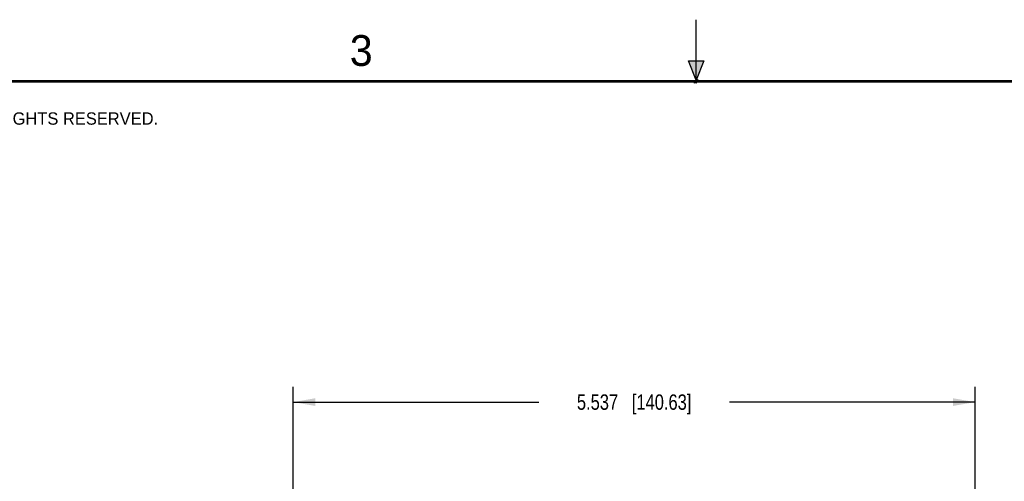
# Model space of a CAD drawing. Header units: inches. Extents: x 0 to 22, y 0 to 17.
# Tile 12 of 25: x 5.5 to 13.5, y 13.3 to 17. Entities that reach past the tile are written whole.
import ezdxf

# ---------------------------------------------------------------- set-up
doc = ezdxf.new("R2010")
doc.units = ezdxf.units.IN
doc.header["$LTSCALE"] = 1.21
doc.header["$MEASUREMENT"] = 0
doc.layers.get('0').update_dxf_attribs({"linetype": 'CONTINUOUS'})
doc.layers.add('DIMENSIONS', color=7, linetype='CONTINUOUS')
doc.styles.get("Standard").update_dxf_attribs({"font": 'txt', "width": 0.8})
doc.styles.add('TEXTSTYLE_2', font='txt')
doc.dimstyles.new('DIMSTYLE_1', dxfattribs={"dimtxt": 0.125, "dimasz": 0.18, "dimexe": 0.125, "dimexo": 0.0625, "dimgap": 0.0625, "dimtad": 0, "dimtih": 1, "dimtoh": 1, "dimdec": 3, "dimzin": 4, "dimdsep": 46, "dimtxsty": 'STANDARD', "dimblk": '_FILLED', "dimblk1": '_FILLED', "dimblk2": '_FILLED', "dimcen": 0.09, "dimadec": 0, "dimazin": 0, "dimtp": 0.001, "dimtm": 0.001, "dimtfac": 1, "dimtdec": 3, "dimtofl": 0, "dimtmove": 0, "dimatfit": 3, "dimldrblk": '_FILLED', "dimfxl": 1, "dimtolj": 1, "dimtzin": 4, "dimarcsym": 0})

# ---------------------------------------------------------------- blocks, each defined once
blk = doc.blocks.new('_FILLED')
at = {"color": 0, "linetype": 'BYBLOCK'}
blk.add_solid([(0, 0), (-1, 0.174), (-1, -0.174)], dxfattribs=at)
blk = doc.blocks.new('*D3')
at = {"layer": 'DIMENSIONS', "color": 2, "linetype": 'CONTINUOUS'}
for p, q in [((7.7278, 10.094), (7.7278, 14.0225)), ((13.2645, 12.3015), (13.2645, 14.0225)), ((7.7278, 13.8975), (9.7212, 13.8975)), ((13.2645, 13.8975), (11.2712, 13.8975))]:
    blk.add_line(p, q, dxfattribs=at)
at = {"layer": 'DIMENSIONS', "color": 2, "linetype": 'CONTINUOUS', "xscale": 0.18, "yscale": 0.18, "zscale": 0.18, "rotation": 180}
blk.add_blockref('_FILLED', (7.7278, 13.8975), dxfattribs=at)
at = {"layer": 'DIMENSIONS', "color": 2, "linetype": 'CONTINUOUS', "xscale": 0.18, "yscale": 0.18, "zscale": 0.18}
blk.add_blockref('_FILLED', (13.2645, 13.8975), dxfattribs=at)
at = {"layer": 'DIMENSIONS', "color": 2, "linetype": 'CONTINUOUS', "insert": (10.4962, 13.96), "char_height": 0.125, "width": 1.425, "attachment_point": 2, "line_spacing_factor": 0.9}
blk.add_mtext('5.537{\\Ftxt.shx;\\W1.000000;\\H0.125000; }[140.63]', dxfattribs=at)

msp = doc.modelspace()

# ---------------------------------------------------------------- hatches: boundary and pattern name
at = {"linetype": 'CONTINUOUS'}
msp.add_hatch(color=2, dxfattribs=at).paths.add_polyline_path([(11, 16.51), (10.9375, 16.6663), (11.0625, 16.6663)])

# ---------------------------------------------------------------- linework, layer by layer
at = {"color": 2, "linetype": 'CONTINUOUS'}
for p, q in [((11, 16.485), (11, 17)), ((11, 16.51), (10.9375, 16.6663)), ((10.9375, 16.6663), (11.0625, 16.6663)), ((11.0625, 16.6663), (11, 16.51)), ((11.015, 16.515), (10.985, 16.485)), ((10.985, 16.485), (11, 16.515)), ((11, 16.485), (11.015, 16.515))]:
    msp.add_line(p, q, dxfattribs=at)
at = {"color": 7, "linetype": 'CONTINUOUS', "const_width": 0.02}
msp.add_lwpolyline([(21.5, 16.5), (0.5, 16.5)], dxfattribs=at)

# ---------------------------------------------------------------- texts
at = {"color": 2, "linetype": 'CONTINUOUS', "attachment_point": 1, "line_spacing_factor": 0.9, "style": 'TEXTSTYLE_2'}
for s, insert, char_height, width in [('3', (8.1875, 16.875), 0.25, 0.25), ('NATIONAL INSTRUMENTS CORPORATION AND ITS LICENSORS.  ALL RIGHTS RESERVED.', (0.851, 16.2482), 0.1, 7.3)]:
    msp.add_mtext(s, dxfattribs=dict(at, insert=insert, char_height=char_height, width=width))

# ---------------------------------------------------------------- dimensions: what is measured, and where the dimension line sits
at = {"layer": 'DIMENSIONS', "color": 2, "linetype": 'CONTINUOUS'}
dim = msp.add_linear_dim(base=(7.7278, 13.8975), p1=(13.2645, 12.239), p2=(7.7278, 10.0315), angle=180, dimstyle='DIMSTYLE_1', dxfattribs=at)
dim.commit()
dim.dimension.update_dxf_attribs({"geometry": '*D3', "text_midpoint": (10.4962, 13.8975), "dimtype": 160})

doc.saveas('drawing.dxf')
